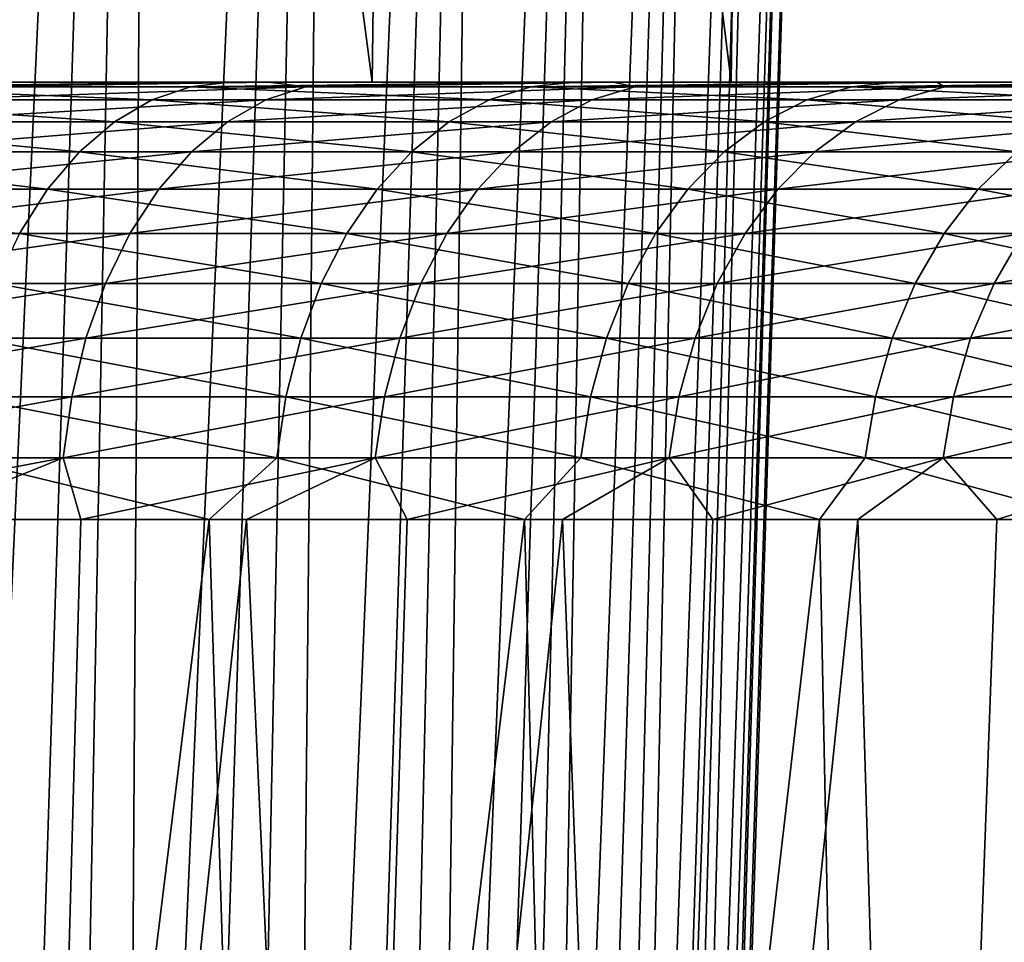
# Model space of a CAD drawing. Header units: millimetres. Extents: x -17.6 to 34.9, y -55.1 to 0.
# Tile 85 of 94: x 10.2 to 12.4, y -8 to -5.9. Entities that reach past the tile are written whole.
import ezdxf

# ---------------------------------------------------------------- set-up
doc = ezdxf.new("R2010")
doc.units = ezdxf.units.MM
doc.header["$LTSCALE"] = 38.447787
for name, color, linetype in [('23', 7, 'CONTINUOUS'), ('29', 7, 'CONTINUOUS'), ('4', 7, 'CONTINUOUS'), ('5', 7, 'CONTINUOUS'), ('50', 7, 'CONTINUOUS'), ('52', 7, 'CONTINUOUS'), ('7', 7, 'CONTINUOUS'), ('9', 7, 'CONTINUOUS')]:
    doc.layers.add(name, color=color, linetype=linetype)

msp = doc.modelspace()

# ---------------------------------------------------------------- linework, layer by layer
at = {"layer": '23', "linetype": 'Continuous'}
for points in [[(9.8891, -6, -13.4951), (10.7201, -6, -12.8395), (10.0106, -6.0102, -13.226), (9.8891, -6, -13.4951)], [(10.0106, -6.0102, -13.226), (10.8053, -6.0102, -12.5799), (9.926, -6.0405, -13.115), (10.0106, -6.0102, -13.226)], [(9.926, -6.0405, -13.115), (10.8053, -6.0102, -12.5799), (10.714, -6.0405, -12.4744), (9.926, -6.0405, -13.115)], [(10.0106, -6.0102, -13.226), (10.7201, -6, -12.8395), (10.8053, -6.0102, -12.5799), (10.0106, -6.0102, -13.226)], [(10.8053, -6.0102, -12.5799), (11.5585, -6.0102, -11.8858), (10.714, -6.0405, -12.4744), (10.8053, -6.0102, -12.5799)], [(10.714, -6.0405, -12.4744), (11.5585, -6.0102, -11.8858), (11.4607, -6.0405, -11.7862), (10.714, -6.0405, -12.4744)], [(10.7201, -6, -12.8395), (11.5095, -6, -12.1312), (10.8053, -6.0102, -12.5799), (10.7201, -6, -12.8395)], [(10.8053, -6.0102, -12.5799), (11.5095, -6, -12.1312), (11.5585, -6.0102, -11.8858), (10.8053, -6.0102, -12.5799)], [(11.5585, -6.0102, -11.8858), (12.2671, -6.0102, -11.1464), (11.4607, -6.0405, -11.7862), (11.5585, -6.0102, -11.8858)], [(11.4607, -6.0405, -11.7862), (12.2671, -6.0102, -11.1464), (12.1634, -6.0405, -11.053), (11.4607, -6.0405, -11.7862)], [(11.5095, -6, -12.1312), (12.2496, -6, -11.3768), (11.5585, -6.0102, -11.8858), (11.5095, -6, -12.1312)], [(11.5585, -6.0102, -11.8858), (12.2496, -6, -11.3768), (12.2671, -6.0102, -11.1464), (11.5585, -6.0102, -11.8858)], [(12.2671, -6.0102, -11.1464), (12.9285, -6.0102, -10.3644), (12.1634, -6.0405, -11.053), (12.2671, -6.0102, -11.1464)], [(12.1634, -6.0405, -11.053), (12.9285, -6.0102, -10.3644), (12.8192, -6.0405, -10.2776), (12.1634, -6.0405, -11.053)], [(12.2496, -6, -11.3768), (12.9426, -6, -10.574), (12.2671, -6.0102, -11.1464), (12.2496, -6, -11.3768)], [(12.2671, -6.0102, -11.1464), (12.9426, -6, -10.574), (12.9285, -6.0102, -10.3644), (12.2671, -6.0102, -11.1464)], [(9.926, -6.0405, -13.115), (10.714, -6.0405, -12.4744), (9.8448, -6.0905, -13.0086), (9.926, -6.0405, -13.115)], [(9.8448, -6.0905, -13.0086), (10.714, -6.0405, -12.4744), (10.6264, -6.0905, -12.3733), (9.8448, -6.0905, -13.0086)], [(10.714, -6.0405, -12.4744), (11.4607, -6.0405, -11.7862), (10.6264, -6.0905, -12.3733), (10.714, -6.0405, -12.4744)], [(10.6264, -6.0905, -12.3733), (11.4607, -6.0405, -11.7862), (11.367, -6.0905, -11.6907), (10.6264, -6.0905, -12.3733)], [(11.4607, -6.0405, -11.7862), (12.1634, -6.0405, -11.053), (11.367, -6.0905, -11.6907), (11.4607, -6.0405, -11.7862)], [(11.367, -6.0905, -11.6907), (12.1634, -6.0405, -11.053), (12.0639, -6.0905, -10.9635), (11.367, -6.0905, -11.6907)], [(12.1634, -6.0405, -11.053), (12.8192, -6.0405, -10.2776), (12.0639, -6.0905, -10.9635), (12.1634, -6.0405, -11.053)], [(12.0639, -6.0905, -10.9635), (12.8192, -6.0405, -10.2776), (12.7144, -6.0905, -10.1944), (12.0639, -6.0905, -10.9635)], [(9.8448, -6.0905, -13.0086), (10.6264, -6.0905, -12.3733), (9.7688, -6.159, -12.909), (9.8448, -6.0905, -13.0086)], [(9.7688, -6.159, -12.909), (10.6264, -6.0905, -12.3733), (10.5444, -6.159, -12.2785), (9.7688, -6.159, -12.909)], [(10.6264, -6.0905, -12.3733), (11.367, -6.0905, -11.6907), (10.5444, -6.159, -12.2785), (10.6264, -6.0905, -12.3733)], [(10.5444, -6.159, -12.2785), (11.367, -6.0905, -11.6907), (11.2793, -6.159, -11.6012), (10.5444, -6.159, -12.2785)], [(11.367, -6.0905, -11.6907), (12.0639, -6.0905, -10.9635), (11.2793, -6.159, -11.6012), (11.367, -6.0905, -11.6907)], [(11.2793, -6.159, -11.6012), (12.0639, -6.0905, -10.9635), (11.9708, -6.159, -10.8796), (11.2793, -6.159, -11.6012)], [(12.0639, -6.0905, -10.9635), (12.7144, -6.0905, -10.1944), (11.9708, -6.159, -10.8796), (12.0639, -6.0905, -10.9635)], [(11.9708, -6.159, -10.8796), (12.7144, -6.0905, -10.1944), (12.6162, -6.159, -10.1165), (11.9708, -6.159, -10.8796)], [(9.7688, -6.159, -12.909), (10.5444, -6.159, -12.2785), (9.6995, -6.2446, -12.8181), (9.7688, -6.159, -12.909)], [(9.6995, -6.2446, -12.8181), (10.5444, -6.159, -12.2785), (10.4696, -6.2446, -12.1921), (9.6995, -6.2446, -12.8181)], [(10.5444, -6.159, -12.2785), (11.2793, -6.159, -11.6012), (10.4696, -6.2446, -12.1921), (10.5444, -6.159, -12.2785)], [(10.4696, -6.2446, -12.1921), (11.2793, -6.159, -11.6012), (11.1993, -6.2446, -11.5196), (10.4696, -6.2446, -12.1921)], [(11.2793, -6.159, -11.6012), (11.9708, -6.159, -10.8796), (11.1993, -6.2446, -11.5196), (11.2793, -6.159, -11.6012)], [(11.1993, -6.2446, -11.5196), (11.9708, -6.159, -10.8796), (11.8859, -6.2446, -10.8031), (11.1993, -6.2446, -11.5196)], [(11.9708, -6.159, -10.8796), (12.6162, -6.159, -10.1165), (11.8859, -6.2446, -10.8031), (11.9708, -6.159, -10.8796)], [(11.8859, -6.2446, -10.8031), (12.6162, -6.159, -10.1165), (12.5267, -6.2446, -10.0454), (11.8859, -6.2446, -10.8031)], [(9.6995, -6.2446, -12.8181), (10.4696, -6.2446, -12.1921), (9.6383, -6.3457, -12.7378), (9.6995, -6.2446, -12.8181)], [(9.6383, -6.3457, -12.7378), (10.4696, -6.2446, -12.1921), (10.4035, -6.3457, -12.1158), (9.6383, -6.3457, -12.7378)], [(10.4696, -6.2446, -12.1921), (11.1993, -6.2446, -11.5196), (10.4035, -6.3457, -12.1158), (10.4696, -6.2446, -12.1921)], [(10.4035, -6.3457, -12.1158), (11.1993, -6.2446, -11.5196), (11.1286, -6.3457, -11.4475), (10.4035, -6.3457, -12.1158)], [(11.1993, -6.2446, -11.5196), (11.8859, -6.2446, -10.8031), (11.1286, -6.3457, -11.4475), (11.1993, -6.2446, -11.5196)], [(11.1286, -6.3457, -11.4475), (11.8859, -6.2446, -10.8031), (11.8109, -6.3457, -10.7356), (11.1286, -6.3457, -11.4475)], [(11.8859, -6.2446, -10.8031), (12.5267, -6.2446, -10.0454), (11.8109, -6.3457, -10.7356), (11.8859, -6.2446, -10.8031)], [(11.8109, -6.3457, -10.7356), (12.5267, -6.2446, -10.0454), (12.4477, -6.3457, -9.9827), (11.8109, -6.3457, -10.7356)], [(9.6383, -6.3457, -12.7378), (10.4035, -6.3457, -12.1158), (9.5865, -6.4601, -12.6698), (9.6383, -6.3457, -12.7378)], [(9.5865, -6.4601, -12.6698), (10.4035, -6.3457, -12.1158), (10.3475, -6.4601, -12.0512), (9.5865, -6.4601, -12.6698)], [(10.4035, -6.3457, -12.1158), (11.1286, -6.3457, -11.4475), (10.3475, -6.4601, -12.0512), (10.4035, -6.3457, -12.1158)], [(10.3475, -6.4601, -12.0512), (11.1286, -6.3457, -11.4475), (11.0687, -6.4601, -11.3865), (10.3475, -6.4601, -12.0512)], [(11.1286, -6.3457, -11.4475), (11.8109, -6.3457, -10.7356), (11.0687, -6.4601, -11.3865), (11.1286, -6.3457, -11.4475)], [(11.0687, -6.4601, -11.3865), (11.8109, -6.3457, -10.7356), (11.7473, -6.4601, -10.6784), (11.0687, -6.4601, -11.3865)], [(11.8109, -6.3457, -10.7356), (12.4477, -6.3457, -9.9827), (11.7473, -6.4601, -10.6784), (11.8109, -6.3457, -10.7356)], [(11.7473, -6.4601, -10.6784), (12.4477, -6.3457, -9.9827), (12.3807, -6.4601, -9.9295), (11.7473, -6.4601, -10.6784)], [(12.4477, -6.3457, -9.9827), (13.0366, -6.3457, -9.1917), (12.3807, -6.4601, -9.9295), (12.4477, -6.3457, -9.9827)], [(12.3807, -6.4601, -9.9295), (13.0366, -6.3457, -9.1917), (12.9665, -6.4601, -9.1428), (12.3807, -6.4601, -9.9295)], [(9.5865, -6.4601, -12.6698), (10.3475, -6.4601, -12.0512), (9.5451, -6.5855, -12.6155), (9.5865, -6.4601, -12.6698)], [(9.5451, -6.5855, -12.6155), (10.3475, -6.4601, -12.0512), (10.3028, -6.5855, -11.9995), (9.5451, -6.5855, -12.6155)], [(10.3475, -6.4601, -12.0512), (11.0687, -6.4601, -11.3865), (10.3028, -6.5855, -11.9995), (10.3475, -6.4601, -12.0512)], [(10.3028, -6.5855, -11.9995), (11.0687, -6.4601, -11.3865), (11.0209, -6.5855, -11.3377), (10.3028, -6.5855, -11.9995)], [(11.0687, -6.4601, -11.3865), (11.7473, -6.4601, -10.6784), (11.0209, -6.5855, -11.3377), (11.0687, -6.4601, -11.3865)], [(11.0209, -6.5855, -11.3377), (11.7473, -6.4601, -10.6784), (11.6966, -6.5855, -10.6326), (11.0209, -6.5855, -11.3377)], [(11.7473, -6.4601, -10.6784), (12.3807, -6.4601, -9.9295), (11.6966, -6.5855, -10.6326), (11.7473, -6.4601, -10.6784)], [(11.6966, -6.5855, -10.6326), (12.3807, -6.4601, -9.9295), (12.3272, -6.5855, -9.887), (11.6966, -6.5855, -10.6326)], [(12.3807, -6.4601, -9.9295), (12.9665, -6.4601, -9.1428), (12.3272, -6.5855, -9.887), (12.3807, -6.4601, -9.9295)], [(12.3272, -6.5855, -9.887), (12.9665, -6.4601, -9.1428), (12.9104, -6.5855, -9.1037), (12.3272, -6.5855, -9.887)], [(9.5451, -6.5855, -12.6155), (10.3028, -6.5855, -11.9995), (9.5149, -6.7194, -12.5759), (9.5451, -6.5855, -12.6155)], [(9.5149, -6.7194, -12.5759), (10.3028, -6.5855, -11.9995), (10.2702, -6.7194, -11.9619), (9.5149, -6.7194, -12.5759)], [(10.3028, -6.5855, -11.9995), (11.0209, -6.5855, -11.3377), (10.2702, -6.7194, -11.9619), (10.3028, -6.5855, -11.9995)], [(10.2702, -6.7194, -11.9619), (11.0209, -6.5855, -11.3377), (10.986, -6.7194, -11.3022), (10.2702, -6.7194, -11.9619)], [(11.0209, -6.5855, -11.3377), (11.6966, -6.5855, -10.6326), (10.986, -6.7194, -11.3022), (11.0209, -6.5855, -11.3377)], [(10.986, -6.7194, -11.3022), (11.6966, -6.5855, -10.6326), (11.6596, -6.7194, -10.5993), (10.986, -6.7194, -11.3022)], [(11.6966, -6.5855, -10.6326), (12.3272, -6.5855, -9.887), (11.6596, -6.7194, -10.5993), (11.6966, -6.5855, -10.6326)], [(11.6596, -6.7194, -10.5993), (12.3272, -6.5855, -9.887), (12.2882, -6.7194, -9.8561), (11.6596, -6.7194, -10.5993)], [(12.3272, -6.5855, -9.887), (12.9104, -6.5855, -9.1037), (12.2882, -6.7194, -9.8561), (12.3272, -6.5855, -9.887)], [(12.2882, -6.7194, -9.8561), (12.9104, -6.5855, -9.1037), (12.8696, -6.7194, -9.0753), (12.2882, -6.7194, -9.8561)], [(9.5149, -6.7194, -12.5759), (10.2702, -6.7194, -11.9619), (9.4966, -6.859, -12.5519), (9.5149, -6.7194, -12.5759)], [(9.4966, -6.859, -12.5519), (10.2702, -6.7194, -11.9619), (10.2505, -6.859, -11.9391), (9.4966, -6.859, -12.5519)], [(10.2702, -6.7194, -11.9619), (10.986, -6.7194, -11.3022), (10.2505, -6.859, -11.9391), (10.2702, -6.7194, -11.9619)], [(10.2505, -6.859, -11.9391), (10.986, -6.7194, -11.3022), (10.9649, -6.859, -11.2806), (10.2505, -6.859, -11.9391)], [(10.986, -6.7194, -11.3022), (11.6596, -6.7194, -10.5993), (10.9649, -6.859, -11.2806), (10.986, -6.7194, -11.3022)], [(10.9649, -6.859, -11.2806), (11.6596, -6.7194, -10.5993), (11.6371, -6.859, -10.5791), (10.9649, -6.859, -11.2806)], [(11.6596, -6.7194, -10.5993), (12.2882, -6.7194, -9.8561), (11.6371, -6.859, -10.5791), (11.6596, -6.7194, -10.5993)], [(11.6371, -6.859, -10.5791), (12.2882, -6.7194, -9.8561), (12.2646, -6.859, -9.8373), (11.6371, -6.859, -10.5791)], [(12.2882, -6.7194, -9.8561), (12.8696, -6.7194, -9.0753), (12.2646, -6.859, -9.8373), (12.2882, -6.7194, -9.8561)], [(12.2646, -6.859, -9.8373), (12.8696, -6.7194, -9.0753), (12.8448, -6.859, -9.058), (12.2646, -6.859, -9.8373)], [(9.5004, -7, -12.5364), (9.4966, -6.859, -12.5519), (10.2505, -6.859, -11.9391), (9.5004, -7, -12.5364)], [(9.9009, -7, -12.22), (9.5004, -7, -12.5364), (10.2505, -6.859, -11.9391), (9.9009, -7, -12.22)], [(10.2909, -7, -11.8907), (9.9009, -7, -12.22), (10.2505, -6.859, -11.9391), (10.2909, -7, -11.8907)], [(10.2909, -7, -11.8907), (10.2505, -6.859, -11.9391), (10.9649, -6.859, -11.2806), (10.2909, -7, -11.8907)], [(10.6699, -7, -11.5488), (10.2909, -7, -11.8907), (10.9649, -6.859, -11.2806), (10.6699, -7, -11.5488)], [(11.0376, -7, -11.1947), (10.6699, -7, -11.5488), (10.9649, -6.859, -11.2806), (11.0376, -7, -11.1947)], [(11.0376, -7, -11.1947), (10.9649, -6.859, -11.2806), (11.6371, -6.859, -10.5791), (11.0376, -7, -11.1947)], [(11.3936, -7, -10.8289), (11.0376, -7, -11.1947), (11.6371, -6.859, -10.5791), (11.3936, -7, -10.8289)], [(11.7374, -7, -10.4516), (11.3936, -7, -10.8289), (11.6371, -6.859, -10.5791), (11.7374, -7, -10.4516)], [(11.7374, -7, -10.4516), (11.6371, -6.859, -10.5791), (12.2646, -6.859, -9.8373), (11.7374, -7, -10.4516)], [(12.0687, -7, -10.0633), (11.7374, -7, -10.4516), (12.2646, -6.859, -9.8373), (12.0687, -7, -10.0633)], [(12.3872, -7, -9.6644), (12.0687, -7, -10.0633), (12.2646, -6.859, -9.8373), (12.3872, -7, -9.6644)], [(12.3872, -7, -9.6644), (12.2646, -6.859, -9.8373), (12.8448, -6.859, -9.058), (12.3872, -7, -9.6644)], [(12.6926, -7, -9.2554), (12.3872, -7, -9.6644), (12.8448, -6.859, -9.058), (12.6926, -7, -9.2554)]]:
    msp.add_3dface(points, dxfattribs=at)
at = {"layer": '29', "linetype": 'Continuous'}
for points in [[(10.4532, -6.0405, 12.4955), (9.722, -6.0102, 13.2412), (9.6398, -6.0405, 13.1284), (10.4532, -6.0405, 12.4955)], [(10.6317, -6, 12.7134), (9.8047, -6, 13.357), (9.722, -6.0102, 13.2412), (10.6317, -6, 12.7134)], [(10.5423, -6.0102, 12.6029), (10.6317, -6, 12.7134), (9.722, -6.0102, 13.2412), (10.5423, -6.0102, 12.6029)], [(10.5423, -6.0102, 12.6029), (9.722, -6.0102, 13.2412), (10.4532, -6.0405, 12.4955), (10.5423, -6.0102, 12.6029)], [(11.2251, -6.0405, 11.8127), (10.5423, -6.0102, 12.6029), (10.4532, -6.0405, 12.4955), (11.2251, -6.0405, 11.8127)], [(11.4183, -6, 12.0178), (10.6317, -6, 12.7134), (10.5423, -6.0102, 12.6029), (11.4183, -6, 12.0178)], [(11.3208, -6.0102, 11.9143), (11.4183, -6, 12.0178), (10.5423, -6.0102, 12.6029), (11.3208, -6.0102, 11.9143)], [(11.3208, -6.0102, 11.9143), (10.5423, -6.0102, 12.6029), (11.2251, -6.0405, 11.8127), (11.3208, -6.0102, 11.9143)], [(11.9526, -6.0405, 11.0826), (11.3208, -6.0102, 11.9143), (11.2251, -6.0405, 11.8127), (11.9526, -6.0405, 11.0826)], [(12.1569, -6, 11.2767), (11.4183, -6, 12.0178), (11.3208, -6.0102, 11.9143), (12.1569, -6, 11.2767)], [(12.0545, -6.0102, 11.178), (12.1569, -6, 11.2767), (11.3208, -6.0102, 11.9143), (12.0545, -6.0102, 11.178)], [(12.0545, -6.0102, 11.178), (11.3208, -6.0102, 11.9143), (11.9526, -6.0405, 11.0826), (12.0545, -6.0102, 11.178)], [(12.6326, -6.0405, 10.3083), (12.0545, -6.0102, 11.178), (11.9526, -6.0405, 11.0826), (12.6326, -6.0405, 10.3083)], [(12.8497, -6, 10.4877), (12.1569, -6, 11.2767), (12.0545, -6.0102, 11.178), (12.8497, -6, 10.4877)], [(12.7403, -6.0102, 10.397), (12.8497, -6, 10.4877), (12.0545, -6.0102, 11.178), (12.7403, -6.0102, 10.397)], [(12.7403, -6.0102, 10.397), (12.0545, -6.0102, 11.178), (12.6326, -6.0405, 10.3083), (12.7403, -6.0102, 10.397)], [(10.3677, -6.0905, 12.3925), (9.6398, -6.0405, 13.1284), (9.561, -6.0905, 13.0202), (10.3677, -6.0905, 12.3925)], [(10.4532, -6.0405, 12.4955), (9.6398, -6.0405, 13.1284), (10.3677, -6.0905, 12.3925), (10.4532, -6.0405, 12.4955)], [(11.1334, -6.0905, 11.7153), (10.4532, -6.0405, 12.4955), (10.3677, -6.0905, 12.3925), (11.1334, -6.0905, 11.7153)], [(11.2251, -6.0405, 11.8127), (10.4532, -6.0405, 12.4955), (11.1334, -6.0905, 11.7153), (11.2251, -6.0405, 11.8127)], [(11.8549, -6.0905, 10.9912), (11.2251, -6.0405, 11.8127), (11.1334, -6.0905, 11.7153), (11.8549, -6.0905, 10.9912)], [(11.9526, -6.0405, 11.0826), (11.2251, -6.0405, 11.8127), (11.8549, -6.0905, 10.9912), (11.9526, -6.0405, 11.0826)], [(12.5294, -6.0905, 10.2232), (11.9526, -6.0405, 11.0826), (11.8549, -6.0905, 10.9912), (12.5294, -6.0905, 10.2232)], [(12.6326, -6.0405, 10.3083), (11.9526, -6.0405, 11.0826), (12.5294, -6.0905, 10.2232), (12.6326, -6.0405, 10.3083)], [(10.2877, -6.159, 12.2961), (9.561, -6.0905, 13.0202), (9.4872, -6.159, 12.919), (10.2877, -6.159, 12.2961)], [(10.3677, -6.0905, 12.3925), (9.561, -6.0905, 13.0202), (10.2877, -6.159, 12.2961), (10.3677, -6.0905, 12.3925)], [(11.0474, -6.159, 11.6241), (10.3677, -6.0905, 12.3925), (10.2877, -6.159, 12.2961), (11.0474, -6.159, 11.6241)], [(11.1334, -6.0905, 11.7153), (10.3677, -6.0905, 12.3925), (11.0474, -6.159, 11.6241), (11.1334, -6.0905, 11.7153)], [(11.7634, -6.159, 10.9056), (11.1334, -6.0905, 11.7153), (11.0474, -6.159, 11.6241), (11.7634, -6.159, 10.9056)], [(11.8549, -6.0905, 10.9912), (11.1334, -6.0905, 11.7153), (11.7634, -6.159, 10.9056), (11.8549, -6.0905, 10.9912)], [(12.4326, -6.159, 10.1435), (11.8549, -6.0905, 10.9912), (11.7634, -6.159, 10.9056), (12.4326, -6.159, 10.1435)], [(12.5294, -6.0905, 10.2232), (11.8549, -6.0905, 10.9912), (12.4326, -6.159, 10.1435), (12.5294, -6.0905, 10.2232)], [(10.2147, -6.2446, 12.2081), (9.4872, -6.159, 12.919), (9.4199, -6.2446, 12.8266), (10.2147, -6.2446, 12.2081)], [(10.2877, -6.159, 12.2961), (9.4872, -6.159, 12.919), (10.2147, -6.2446, 12.2081), (10.2877, -6.159, 12.2961)], [(10.969, -6.2446, 11.5409), (10.2877, -6.159, 12.2961), (10.2147, -6.2446, 12.2081), (10.969, -6.2446, 11.5409)], [(11.0474, -6.159, 11.6241), (10.2877, -6.159, 12.2961), (10.969, -6.2446, 11.5409), (11.0474, -6.159, 11.6241)], [(11.6799, -6.2446, 10.8275), (11.0474, -6.159, 11.6241), (10.969, -6.2446, 11.5409), (11.6799, -6.2446, 10.8275)], [(11.7634, -6.159, 10.9056), (11.0474, -6.159, 11.6241), (11.6799, -6.2446, 10.8275), (11.7634, -6.159, 10.9056)], [(12.3444, -6.2446, 10.0708), (11.7634, -6.159, 10.9056), (11.6799, -6.2446, 10.8275), (12.3444, -6.2446, 10.0708)], [(12.4326, -6.159, 10.1435), (11.7634, -6.159, 10.9056), (12.3444, -6.2446, 10.0708), (12.4326, -6.159, 10.1435)], [(12.96, -6.2446, 9.2738), (12.4326, -6.159, 10.1435), (12.3444, -6.2446, 10.0708), (12.96, -6.2446, 9.2738)], [(10.2147, -6.2446, 12.2081), (9.4199, -6.2446, 12.8266), (10.1503, -6.3457, 12.1305), (10.2147, -6.2446, 12.2081)], [(10.8998, -6.3457, 11.4675), (10.2147, -6.2446, 12.2081), (10.1503, -6.3457, 12.1305), (10.8998, -6.3457, 11.4675)], [(10.969, -6.2446, 11.5409), (10.2147, -6.2446, 12.2081), (10.8998, -6.3457, 11.4675), (10.969, -6.2446, 11.5409)], [(11.6062, -6.3457, 10.7586), (10.969, -6.2446, 11.5409), (10.8998, -6.3457, 11.4675), (11.6062, -6.3457, 10.7586)], [(11.6799, -6.2446, 10.8275), (10.969, -6.2446, 11.5409), (11.6062, -6.3457, 10.7586), (11.6799, -6.2446, 10.8275)], [(12.2665, -6.3457, 10.0066), (11.6799, -6.2446, 10.8275), (11.6062, -6.3457, 10.7586), (12.2665, -6.3457, 10.0066)], [(12.3444, -6.2446, 10.0708), (11.6799, -6.2446, 10.8275), (12.2665, -6.3457, 10.0066), (12.3444, -6.2446, 10.0708)], [(12.8783, -6.3457, 9.2146), (12.3444, -6.2446, 10.0708), (12.2665, -6.3457, 10.0066), (12.8783, -6.3457, 9.2146)], [(12.96, -6.2446, 9.2738), (12.3444, -6.2446, 10.0708), (12.8783, -6.3457, 9.2146), (12.96, -6.2446, 9.2738)], [(10.8412, -6.4601, 11.4052), (10.1503, -6.3457, 12.1305), (10.0957, -6.4601, 12.0647), (10.8412, -6.4601, 11.4052)], [(10.8998, -6.3457, 11.4675), (10.1503, -6.3457, 12.1305), (10.8412, -6.4601, 11.4052), (10.8998, -6.3457, 11.4675)], [(11.5438, -6.4601, 10.7002), (10.8998, -6.3457, 11.4675), (10.8412, -6.4601, 11.4052), (11.5438, -6.4601, 10.7002)], [(11.6062, -6.3457, 10.7586), (10.8998, -6.3457, 11.4675), (11.5438, -6.4601, 10.7002), (11.6062, -6.3457, 10.7586)], [(12.2006, -6.4601, 9.9523), (11.6062, -6.3457, 10.7586), (11.5438, -6.4601, 10.7002), (12.2006, -6.4601, 9.9523)], [(12.2665, -6.3457, 10.0066), (11.6062, -6.3457, 10.7586), (12.2006, -6.4601, 9.9523), (12.2665, -6.3457, 10.0066)], [(12.809, -6.4601, 9.1645), (12.2665, -6.3457, 10.0066), (12.2006, -6.4601, 9.9523), (12.809, -6.4601, 9.1645)], [(12.8783, -6.3457, 9.2146), (12.2665, -6.3457, 10.0066), (12.809, -6.4601, 9.1645), (12.8783, -6.3457, 9.2146)], [(10.7943, -6.5855, 11.3555), (10.0957, -6.4601, 12.0647), (10.052, -6.5855, 12.0121), (10.7943, -6.5855, 11.3555)], [(10.8412, -6.4601, 11.4052), (10.0957, -6.4601, 12.0647), (10.7943, -6.5855, 11.3555), (10.8412, -6.4601, 11.4052)], [(11.4939, -6.5855, 10.6535), (10.8412, -6.4601, 11.4052), (10.7943, -6.5855, 11.3555), (11.4939, -6.5855, 10.6535)], [(11.5438, -6.4601, 10.7002), (10.8412, -6.4601, 11.4052), (11.4939, -6.5855, 10.6535), (11.5438, -6.4601, 10.7002)], [(12.1478, -6.5855, 9.9088), (11.5438, -6.4601, 10.7002), (11.4939, -6.5855, 10.6535), (12.1478, -6.5855, 9.9088)], [(12.2006, -6.4601, 9.9523), (11.5438, -6.4601, 10.7002), (12.1478, -6.5855, 9.9088), (12.2006, -6.4601, 9.9523)], [(12.7536, -6.5855, 9.1245), (12.2006, -6.4601, 9.9523), (12.1478, -6.5855, 9.9088), (12.7536, -6.5855, 9.1245)], [(12.809, -6.4601, 9.1645), (12.2006, -6.4601, 9.9523), (12.7536, -6.5855, 9.1245), (12.809, -6.4601, 9.1645)], [(10.7602, -6.7194, 11.3193), (10.052, -6.5855, 12.0121), (10.0202, -6.7194, 11.9738), (10.7602, -6.7194, 11.3193)], [(10.7943, -6.5855, 11.3555), (10.052, -6.5855, 12.0121), (10.7602, -6.7194, 11.3193), (10.7943, -6.5855, 11.3555)], [(11.4575, -6.7194, 10.6195), (10.7943, -6.5855, 11.3555), (10.7602, -6.7194, 11.3193), (11.4575, -6.7194, 10.6195)], [(11.4939, -6.5855, 10.6535), (10.7943, -6.5855, 11.3555), (11.4575, -6.7194, 10.6195), (11.4939, -6.5855, 10.6535)], [(12.1094, -6.7194, 9.8772), (11.4939, -6.5855, 10.6535), (11.4575, -6.7194, 10.6195), (12.1094, -6.7194, 9.8772)], [(12.1478, -6.5855, 9.9088), (11.4939, -6.5855, 10.6535), (12.1094, -6.7194, 9.8772), (12.1478, -6.5855, 9.9088)], [(12.7133, -6.7194, 9.0953), (12.1478, -6.5855, 9.9088), (12.1094, -6.7194, 9.8772), (12.7133, -6.7194, 9.0953)], [(12.7536, -6.5855, 9.1245), (12.1478, -6.5855, 9.9088), (12.7133, -6.7194, 9.0953), (12.7536, -6.5855, 9.1245)], [(10.7395, -6.859, 11.2973), (10.0202, -6.7194, 11.9738), (10.001, -6.859, 11.9506), (10.7395, -6.859, 11.2973)], [(10.7602, -6.7194, 11.3193), (10.0202, -6.7194, 11.9738), (10.7395, -6.859, 11.2973), (10.7602, -6.7194, 11.3193)], [(11.4355, -6.859, 10.5988), (10.7602, -6.7194, 11.3193), (10.7395, -6.859, 11.2973), (11.4355, -6.859, 10.5988)], [(11.4575, -6.7194, 10.6195), (10.7602, -6.7194, 11.3193), (11.4355, -6.859, 10.5988), (11.4575, -6.7194, 10.6195)], [(12.0861, -6.859, 9.858), (11.4575, -6.7194, 10.6195), (11.4355, -6.859, 10.5988), (12.0861, -6.859, 9.858)], [(12.1094, -6.7194, 9.8772), (11.4575, -6.7194, 10.6195), (12.0861, -6.859, 9.858), (12.1094, -6.7194, 9.8772)], [(12.6888, -6.859, 9.0776), (12.1094, -6.7194, 9.8772), (12.0861, -6.859, 9.858), (12.6888, -6.859, 9.0776)], [(12.7133, -6.7194, 9.0953), (12.1094, -6.7194, 9.8772), (12.6888, -6.859, 9.0776), (12.7133, -6.7194, 9.0953)], [(9.8185, -7, 12.0869), (10.5846, -7, 11.4277), (10.001, -6.859, 11.9506), (9.8185, -7, 12.0869)], [(10.5846, -7, 11.4277), (10.7395, -6.859, 11.2973), (10.001, -6.859, 11.9506), (10.5846, -7, 11.4277)], [(10.5846, -7, 11.4277), (11.3066, -7, 10.7205), (10.7395, -6.859, 11.2973), (10.5846, -7, 11.4277)], [(11.3066, -7, 10.7205), (11.4355, -6.859, 10.5988), (10.7395, -6.859, 11.2973), (11.3066, -7, 10.7205)], [(11.3066, -7, 10.7205), (11.9814, -7, 9.9682), (11.4355, -6.859, 10.5988), (11.3066, -7, 10.7205)], [(11.9814, -7, 9.9682), (12.0861, -6.859, 9.858), (11.4355, -6.859, 10.5988), (11.9814, -7, 9.9682)], [(11.9814, -7, 9.9682), (12.6063, -7, 9.1738), (12.0861, -6.859, 9.858), (11.9814, -7, 9.9682)], [(12.6063, -7, 9.1738), (12.6888, -6.859, 9.0776), (12.0861, -6.859, 9.858), (12.6063, -7, 9.1738)]]:
    msp.add_3dface(points, dxfattribs=at)
at = {"layer": '4', "linetype": 'Continuous'}
for points in [[(9.2658, 0, -14.9634), (10.1682, 0, -14.3654), (10.0973, -6, -14.4154), (9.2658, 0, -14.9634)], [(10.1682, 0, 14.3654), (9.2658, 0, 14.9634), (10.0973, -6, 14.4154), (10.1682, 0, 14.3654)], [(10.0973, -6, -14.4154), (10.1682, 0, -14.3654), (10.9576, -6, -13.7727), (10.0973, -6, -14.4154)], [(10.9576, -6, 13.7727), (10.1682, 0, 14.3654), (10.0973, -6, 14.4154), (10.9576, -6, 13.7727)], [(10.1682, 0, -14.3654), (11.0344, 0, -13.7112), (10.9576, -6, -13.7727), (10.1682, 0, -14.3654)], [(11.0344, 0, 13.7112), (10.1682, 0, 14.3654), (10.9576, -6, 13.7727), (11.0344, 0, 13.7112)], [(10.9576, -6, -13.7727), (11.0344, 0, -13.7112), (11.7789, -6, -13.0773), (10.9576, -6, -13.7727)], [(11.7789, -6, 13.0773), (11.0344, 0, 13.7112), (10.9576, -6, 13.7727), (11.7789, -6, 13.0773)], [(11.0344, 0, -13.7112), (11.8564, 0, -13.0071), (11.7789, -6, -13.0773), (11.0344, 0, -13.7112)], [(11.8564, 0, 13.0071), (11.0344, 0, 13.7112), (11.7789, -6, 13.0773), (11.8564, 0, 13.0071)], [(11.7789, -6, -13.0773), (11.8564, 0, -13.0071), (12.5546, -6, -12.3345), (11.7789, -6, -13.0773)], [(12.5546, -6, 12.3345), (11.8564, 0, 13.0071), (11.7789, -6, 13.0773), (12.5546, -6, 12.3345)], [(11.8564, 0, -13.0071), (12.6354, 0, -12.2515), (12.5546, -6, -12.3345), (11.8564, 0, -13.0071)], [(12.6354, 0, 12.2515), (11.8564, 0, 13.0071), (12.5546, -6, 12.3345), (12.6354, 0, 12.2515)]]:
    msp.add_3dface(points, dxfattribs=at)
at = {"layer": '5', "linetype": 'Continuous'}
for points in [[(9.8891, -6, -13.4951), (10.0973, -6, -14.4154), (10.7201, -6, -12.8395), (9.8891, -6, -13.4951)], [(10.0973, -6, -14.4154), (10.9576, -6, -13.7727), (10.7201, -6, -12.8395), (10.0973, -6, -14.4154)], [(10.7201, -6, -12.8395), (10.9576, -6, -13.7727), (11.5095, -6, -12.1312), (10.7201, -6, -12.8395)], [(10.9576, -6, -13.7727), (11.7789, -6, -13.0773), (11.5095, -6, -12.1312), (10.9576, -6, -13.7727)], [(11.5095, -6, -12.1312), (11.7789, -6, -13.0773), (12.2496, -6, -11.3768), (11.5095, -6, -12.1312)], [(11.7789, -6, -13.0773), (12.5546, -6, -12.3345), (12.2496, -6, -11.3768), (11.7789, -6, -13.0773)], [(12.2496, -6, -11.3768), (12.5546, -6, -12.3345), (12.9426, -6, -10.574), (12.2496, -6, -11.3768)]]:
    msp.add_3dface(points, dxfattribs=at)
at = {"layer": '50', "linetype": 'Continuous'}
for points in [[(10.4605, 0, -6.0384), (9.9791, 0, -6.8043), (9.9332, -16.6, -5.9064), (10.4605, 0, -6.0384)], [(10.1519, -16.6, -5.5216), (10.4605, 0, -6.0384), (9.9332, -16.6, -5.9064), (10.1519, -16.6, -5.5216)], [(10.3564, -16.6, -5.1277), (10.4605, 0, -6.0384), (10.1519, -16.6, -5.5216), (10.3564, -16.6, -5.1277)], [(10.8817, 0, -5.2412), (10.4605, 0, -6.0384), (10.3564, -16.6, -5.1277), (10.8817, 0, -5.2412)], [(10.5457, -16.6, -4.7264), (10.8817, 0, -5.2412), (10.3564, -16.6, -5.1277), (10.5457, -16.6, -4.7264)], [(10.719, -16.6, -4.3194), (10.8817, 0, -5.2412), (10.5457, -16.6, -4.7264), (10.719, -16.6, -4.3194)], [(11.2435, 0, -4.4119), (10.8817, 0, -5.2412), (10.719, -16.6, -4.3194), (11.2435, 0, -4.4119)], [(10.876, -16.6, -3.9073), (11.2435, 0, -4.4119), (10.719, -16.6, -4.3194), (10.876, -16.6, -3.9073)], [(11.0175, -16.6, -3.4876), (11.2435, 0, -4.4119), (10.876, -16.6, -3.9073), (11.0175, -16.6, -3.4876)], [(11.5413, 0, -3.5609), (11.2435, 0, -4.4119), (11.0175, -16.6, -3.4876), (11.5413, 0, -3.5609)], [(11.1433, -16.6, -3.0619), (11.5413, 0, -3.5609), (11.0175, -16.6, -3.4876), (11.1433, -16.6, -3.0619)], [(11.2527, -16.6, -2.6321), (11.5413, 0, -3.5609), (11.1433, -16.6, -3.0619), (11.2527, -16.6, -2.6321)], [(11.7754, 0, -2.687), (11.5413, 0, -3.5609), (11.2527, -16.6, -2.6321), (11.7754, 0, -2.687)], [(11.3453, -16.6, -2.1999), (11.7754, 0, -2.687), (11.2527, -16.6, -2.6321), (11.3453, -16.6, -2.1999)], [(11.4208, -16.6, -1.7661), (11.7754, 0, -2.687), (11.3453, -16.6, -2.1999), (11.4208, -16.6, -1.7661)], [(11.9432, 0, -1.801), (11.7754, 0, -2.687), (11.4208, -16.6, -1.7661), (11.9432, 0, -1.801)], [(11.4797, -16.6, -1.3292), (11.9432, 0, -1.801), (11.4208, -16.6, -1.7661), (11.4797, -16.6, -1.3292)], [(11.522, -16.6, -0.8893), (11.9432, 0, -1.801), (11.4797, -16.6, -1.3292), (11.522, -16.6, -0.8893)], [(12.044, 0, -0.9061), (11.9432, 0, -1.801), (11.522, -16.6, -0.8893), (12.044, 0, -0.9061)], [(11.5476, -16.6, -0.4462), (12.044, 0, -0.9061), (11.522, -16.6, -0.8893), (11.5476, -16.6, -0.4462)], [(11.5566, -16.6), (12.044, 0, -0.9061), (11.5476, -16.6, -0.4462), (11.5566, -16.6)], [(12.0783, 0), (12.044, 0, -0.9061), (11.5566, -16.6), (12.0783, 0)]]:
    msp.add_3dface(points, dxfattribs=at)
at = {"layer": '52', "linetype": 'Continuous'}
for points in [[(9.9791, 0, 6.8043), (10.4605, 0, 6.0384), (9.7007, -16.6, 6.281), (9.9791, 0, 6.8043)], [(10.4605, 0, 6.0384), (9.9332, -16.6, 5.9064), (9.7007, -16.6, 6.281), (10.4605, 0, 6.0384)], [(10.4605, 0, 6.0384), (10.1519, -16.6, 5.5216), (9.9332, -16.6, 5.9064), (10.4605, 0, 6.0384)], [(10.4605, 0, 6.0384), (10.8817, 0, 5.2412), (10.1519, -16.6, 5.5216), (10.4605, 0, 6.0384)], [(10.8817, 0, 5.2412), (10.3564, -16.6, 5.1277), (10.1519, -16.6, 5.5216), (10.8817, 0, 5.2412)], [(10.8817, 0, 5.2412), (10.5457, -16.6, 4.7264), (10.3564, -16.6, 5.1277), (10.8817, 0, 5.2412)], [(10.8817, 0, 5.2412), (11.2435, 0, 4.4119), (10.5457, -16.6, 4.7264), (10.8817, 0, 5.2412)], [(11.2435, 0, 4.4119), (10.719, -16.6, 4.3194), (10.5457, -16.6, 4.7264), (11.2435, 0, 4.4119)], [(11.2435, 0, 4.4119), (10.876, -16.6, 3.9073), (10.719, -16.6, 4.3194), (11.2435, 0, 4.4119)], [(11.2435, 0, 4.4119), (11.5413, 0, 3.5609), (10.876, -16.6, 3.9073), (11.2435, 0, 4.4119)], [(11.5413, 0, 3.5609), (11.0175, -16.6, 3.4876), (10.876, -16.6, 3.9073), (11.5413, 0, 3.5609)], [(11.5413, 0, 3.5609), (11.1433, -16.6, 3.0619), (11.0175, -16.6, 3.4876), (11.5413, 0, 3.5609)], [(11.5413, 0, 3.5609), (11.7754, 0, 2.687), (11.1433, -16.6, 3.0619), (11.5413, 0, 3.5609)], [(11.7754, 0, 2.687), (11.2527, -16.6, 2.6321), (11.1433, -16.6, 3.0619), (11.7754, 0, 2.687)], [(11.7754, 0, 2.687), (11.3453, -16.6, 2.1999), (11.2527, -16.6, 2.6321), (11.7754, 0, 2.687)], [(11.7754, 0, 2.687), (11.9432, 0, 1.801), (11.3453, -16.6, 2.1999), (11.7754, 0, 2.687)], [(11.9432, 0, 1.801), (11.4208, -16.6, 1.7661), (11.3453, -16.6, 2.1999), (11.9432, 0, 1.801)], [(11.9432, 0, 1.801), (11.4797, -16.6, 1.3292), (11.4208, -16.6, 1.7661), (11.9432, 0, 1.801)], [(11.9432, 0, 1.801), (12.044, 0, 0.9061), (11.4797, -16.6, 1.3292), (11.9432, 0, 1.801)], [(12.044, 0, 0.9061), (11.522, -16.6, 0.8893), (11.4797, -16.6, 1.3292), (12.044, 0, 0.9061)], [(12.044, 0, 0.9061), (11.5476, -16.6, 0.4462), (11.522, -16.6, 0.8893), (12.044, 0, 0.9061)], [(12.044, 0, 0.9061), (12.0783, 0), (11.5476, -16.6, 0.4462), (12.044, 0, 0.9061)], [(12.0783, 0), (11.5566, -16.6), (11.5476, -16.6, 0.4462), (12.0783, 0)]]:
    msp.add_3dface(points, dxfattribs=at)
at = {"layer": '7', "linetype": 'Continuous'}
for points in [[(10.6317, -6, 12.7134), (10.0973, -6, 14.4154), (9.8047, -6, 13.357), (10.6317, -6, 12.7134)], [(10.9576, -6, 13.7727), (10.0973, -6, 14.4154), (10.6317, -6, 12.7134), (10.9576, -6, 13.7727)], [(11.4183, -6, 12.0178), (10.9576, -6, 13.7727), (10.6317, -6, 12.7134), (11.4183, -6, 12.0178)], [(11.7789, -6, 13.0773), (10.9576, -6, 13.7727), (11.4183, -6, 12.0178), (11.7789, -6, 13.0773)], [(12.1569, -6, 11.2767), (11.7789, -6, 13.0773), (11.4183, -6, 12.0178), (12.1569, -6, 11.2767)], [(12.5546, -6, 12.3345), (11.7789, -6, 13.0773), (12.1569, -6, 11.2767), (12.5546, -6, 12.3345)], [(12.8497, -6, 10.4877), (12.5546, -6, 12.3345), (12.1569, -6, 11.2767), (12.8497, -6, 10.4877)]]:
    msp.add_3dface(points, dxfattribs=at)
at = {"layer": '9', "linetype": 'Continuous'}
for points in [[(10.1606, -11.7793, -12.0031), (9.3931, -11.7793, -12.6176), (9.9009, -7, -12.22), (10.1606, -11.7793, -12.0031)], [(10.5846, -7, 11.4277), (9.8185, -7, 12.0869), (9.9946, -11.7793, 11.9429), (10.5846, -7, 11.4277)], [(10.2909, -7, -11.8907), (10.1606, -11.7793, -12.0031), (9.9009, -7, -12.22), (10.2909, -7, -11.8907)], [(10.7326, -11.7793, 11.29), (10.5846, -7, 11.4277), (9.9946, -11.7793, 11.9429), (10.7326, -11.7793, 11.29)], [(10.888, -11.7793, -11.3416), (10.1606, -11.7793, -12.0031), (10.6699, -7, -11.5488), (10.888, -11.7793, -11.3416)], [(10.6699, -7, -11.5488), (10.1606, -11.7793, -12.0031), (10.2909, -7, -11.8907), (10.6699, -7, -11.5488)], [(11.3066, -7, 10.7205), (10.5846, -7, 11.4277), (10.7326, -11.7793, 11.29), (11.3066, -7, 10.7205)], [(11.0376, -7, -11.1947), (10.888, -11.7793, -11.3416), (10.6699, -7, -11.5488), (11.0376, -7, -11.1947)], [(11.4282, -11.7793, 10.592), (11.3066, -7, 10.7205), (10.7326, -11.7793, 11.29), (11.4282, -11.7793, 10.592)], [(11.5724, -11.7793, -10.6358), (10.888, -11.7793, -11.3416), (11.3936, -7, -10.8289), (11.5724, -11.7793, -10.6358)], [(11.3936, -7, -10.8289), (10.888, -11.7793, -11.3416), (11.0376, -7, -11.1947), (11.3936, -7, -10.8289)], [(11.9814, -7, 9.9682), (11.3066, -7, 10.7205), (11.4282, -11.7793, 10.592), (11.9814, -7, 9.9682)], [(11.7374, -7, -10.4516), (11.5724, -11.7793, -10.6358), (11.3936, -7, -10.8289), (11.7374, -7, -10.4516)], [(12.0784, -11.7793, 9.8516), (11.9814, -7, 9.9682), (11.4282, -11.7793, 10.592), (12.0784, -11.7793, 9.8516)], [(12.2111, -11.7793, -9.8884), (11.5724, -11.7793, -10.6358), (12.0687, -7, -10.0633), (12.2111, -11.7793, -9.8884)], [(12.0687, -7, -10.0633), (11.5724, -11.7793, -10.6358), (11.7374, -7, -10.4516), (12.0687, -7, -10.0633)], [(12.6063, -7, 9.1738), (11.9814, -7, 9.9682), (12.0784, -11.7793, 9.8516), (12.6063, -7, 9.1738)], [(12.3872, -7, -9.6644), (12.2111, -11.7793, -9.8884), (12.0687, -7, -10.0633), (12.3872, -7, -9.6644)], [(12.6807, -11.7793, 9.0718), (12.6063, -7, 9.1738), (12.0784, -11.7793, 9.8516), (12.6807, -11.7793, 9.0718)], [(12.8016, -11.7793, -9.1023), (12.2111, -11.7793, -9.8884), (12.6926, -7, -9.2554), (12.8016, -11.7793, -9.1023)], [(12.6926, -7, -9.2554), (12.2111, -11.7793, -9.8884), (12.3872, -7, -9.6644), (12.6926, -7, -9.2554)]]:
    msp.add_3dface(points, dxfattribs=at)

doc.saveas('drawing.dxf')
